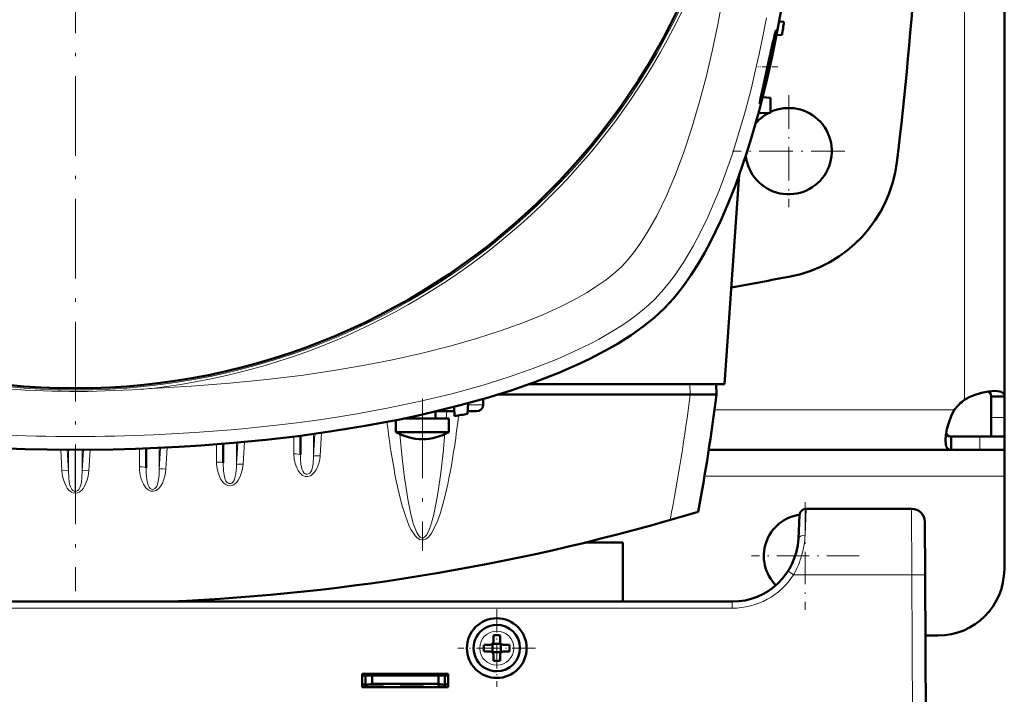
# Model space of a CAD drawing. Extents: x -1595 to 1972, y -1674 to 620.
# Tile 13 of 55: x 303 to 452, y -1335 to -1233. Entities that reach past the tile are written whole.
import ezdxf

# ---------------------------------------------------------------- set-up
doc = ezdxf.new("R2010")
doc.units = 0
doc.linetypes.add('DASHDOT', pattern=[18.5, 12, -3, 0.5, -3])

msp = doc.modelspace()

# ---------------------------------------------------------------- linework, layer by layer
at = {"color": 7, "linetype": 'DASHDOT', "lineweight": 18}
for p, q in [((311.56, -1056.92), (311.56, -1319.51)), ((363.86, -1290.5), (363.86, -1313.44))]:
    msp.add_line(p, q, dxfattribs=at)
at = {"color": 7, "lineweight": 18}
for p, q in [((445.57, -1192.21), (445.57, -1290.68)), ((404.17, -1288.31), (404.21, -1289.91)), ((367.53, -1292.41), (367.44, -1293.52)), ((370.73, -1291.44), (373.04, -1291.44)), ((444.03, -1292.21), (407.9, -1292.21)), ((451.57, -1293.35), (449.57, -1293.35)), ((352.27, -1295.19), (351.89, -1295.24)), ((344.47, -1298.83), (344.47, -1296.23)), ((347.66, -1295.8), (347.46, -1299.17)), ((347.46, -1295.83), (347.46, -1299.17)), ((348.66, -1295.66), (348.46, -1299.12)), ((447.87, -1298.21), (447.87, -1296.21)), ((309.35, -1298.21), (309.53, -1301.37)), ((310.34, -1298.21), (310.52, -1301.42)), ((310.52, -1298.21), (310.52, -1301.42)), ((311.53, -1304.47), (311.53, -1298.21)), ((311.58, -1304.47), (311.59, -1298.21)), ((312.78, -1298.21), (312.59, -1301.42)), ((312.59, -1298.21), (312.59, -1301.42)), ((313.77, -1298.21), (313.58, -1301.37)), ((321.22, -1300.8), (321.22, -1298.05)), ((324.4, -1297.92), (324.21, -1301.17)), ((324.21, -1297.93), (324.21, -1301.17)), ((325.4, -1297.87), (325.21, -1301.12)), ((332.84, -1300.06), (332.84, -1297.4)), ((336.03, -1297.13), (335.84, -1300.42)), ((335.84, -1297.15), (335.84, -1300.42)), ((337.03, -1297.04), (336.83, -1300.37)), ((348.45, -1299.17), (348.46, -1299.12)), ((361.25, -1302.99), (361.23, -1302.83)), ((451.57, -1302.21), (406.37, -1302.21)), ((311.53, -1304.47), (311.58, -1304.47)), ((421.54, -1311.08), (421.72, -1307.1)), ((437.64, -1317.05), (437.59, -1307.1)), ((362.16, -1308.06), (362.12, -1307.9)), ((437.64, -1317.05), (419.8, -1317.05)), ((437.64, -1317.05), (438.07, -1399.1)), ((410.55, -1322.1), (212.57, -1322.1)), ((410.55, -1321.1), (410.55, -1322.1)), ((375.05, -1325.53), (375.07, -1325.53)), ((372.5, -1328.12), (372.5, -1328.1)), ((377.64, -1328.07), (377.64, -1328.1)), ((375.09, -1330.67), (375.07, -1330.67))]:
    msp.add_line(p, q, dxfattribs=at)
at = {"color": 7, "lineweight": 50}
for p, q in [((451.57, -1196.78), (451.57, -1290.18)), ((418.36, -1233.71), (417.64, -1233.69)), ((418.07, -1235.71), (417.24, -1235.74)), ((415.14, -1245.1), (416.33, -1245.17)), ((416.33, -1247.42), (416.33, -1245.17)), ((414.51, -1247.51), (416.33, -1247.42)), ((411.61, -1256.79), (409.4, -1288.31)), ((409.4, -1288.31), (379.99, -1288.31)), ((408.16, -1288.31), (408.21, -1289.91)), ((373.01, -1290.56), (373.04, -1291.44)), ((404.21, -1289.91), (375.17, -1289.91)), ((404.21, -1289.91), (404.24, -1289.91)), ((404.24, -1289.91), (408.21, -1289.91)), ((449.57, -1290.18), (449.57, -1293.35)), ((451.57, -1290.18), (449.57, -1290.18)), ((451.57, -1290.18), (451.57, -1293.35)), ((365.86, -1293.52), (365.86, -1292.44)), ((365.95, -1292.41), (368.15, -1292.41)), ((368.66, -1292.41), (368.15, -1292.41)), ((368.68, -1293.16), (368.63, -1291.75)), ((370.74, -1291.2), (370.68, -1292.79)), ((371.96, -1292.41), (370.69, -1292.41)), ((359.86, -1295.54), (359.86, -1293.75)), ((367.15, -1293.52), (361, -1293.52)), ((361.86, -1293.52), (361.86, -1293.34)), ((367.86, -1293.52), (367.15, -1293.52)), ((367.86, -1295.54), (367.86, -1293.52)), ((449.57, -1293.35), (449.57, -1296.21)), ((451.57, -1293.35), (451.57, -1296.21)), ((345.47, -1296.1), (345.47, -1298.95)), ((361.58, -1295.54), (359.86, -1295.54)), ((367.15, -1295.54), (361.58, -1295.54)), ((367.15, -1295.54), (367.86, -1295.54)), ((443.54, -1298.21), (443.54, -1296.21)), ((447.87, -1296.21), (443.54, -1296.21)), ((451.57, -1296.21), (447.87, -1296.21)), ((451.57, -1296.21), (449.57, -1296.21)), ((451.57, -1298.21), (451.57, -1296.21)), ((322.22, -1298.01), (322.22, -1300.92)), ((333.84, -1297.32), (333.84, -1300.18)), ((443.54, -1298.21), (407.02, -1298.21)), ((447.87, -1298.21), (443.54, -1298.21)), ((451.57, -1298.21), (447.87, -1298.21)), ((451.57, -1298.21), (451.57, -1302.21)), ((451.57, -1302.21), (451.57, -1316.21)), ((437.59, -1307.1), (421.72, -1307.1)), ((420.72, -1308.05), (420.54, -1311.63)), ((439.59, -1309.09), (439.64, -1317.05)), ((394.07, -1312.21), (388.34, -1312.21)), ((394.07, -1321.1), (394.07, -1312.21)), ((440.07, -1399.1), (439.64, -1317.05)), ((410.55, -1321.1), (212.57, -1321.1)), ((374.57, -1326.18), (374.57, -1327.1)), ((375.57, -1327.1), (375.57, -1326.18)), ((441.57, -1326.21), (439.68, -1326.21)), ((373.15, -1327.6), (374.07, -1327.6)), ((374.43, -1327.46), (374.42, -1327.45)), ((374.43, -1327.46), (374.43, -1328.73)), ((375.71, -1327.46), (374.43, -1327.46)), ((375.72, -1327.45), (375.71, -1327.46)), ((375.71, -1327.46), (375.71, -1328.73)), ((376.99, -1327.6), (376.07, -1327.6)), ((373.15, -1328.6), (374.07, -1328.6)), ((374.43, -1328.73), (374.42, -1328.74)), ((374.43, -1328.73), (375.71, -1328.73)), ((374.57, -1329.1), (374.57, -1330.02)), ((375.57, -1329.1), (375.57, -1330.02)), ((375.71, -1328.73), (375.72, -1328.74)), ((376.99, -1328.6), (376.07, -1328.6)), ((354.77, -1334), (354.77, -1332)), ((354.77, -1332), (367.77, -1332)), ((354.77, -1332.21), (367.77, -1332.21)), ((355.27, -1332.21), (355.27, -1333.66)), ((356.27, -1333.49), (356.27, -1332.21)), ((366.27, -1332.21), (366.27, -1333.49)), ((367.27, -1332.21), (367.27, -1333.66)), ((367.77, -1332), (367.77, -1334)), ((354.77, -1333.6), (355.27, -1333.6)), ((367.77, -1334), (354.77, -1334)), ((355.27, -1333.66), (356.27, -1333.49)), ((355.27, -1334), (355.27, -1333.66)), ((356.27, -1333.6), (355.6, -1333.6)), ((356.27, -1333.49), (366.27, -1333.49)), ((358.02, -1333.6), (356.27, -1333.6)), ((358.02, -1333.49), (358.02, -1333.6)), ((358.02, -1333.49), (358.02, -1333.6)), ((358.02, -1333.49), (358.02, -1333.6)), ((358.02, -1333.6), (358.02, -1333.49)), ((358.02, -1333.49), (358.02, -1333.6)), ((360.52, -1333.6), (360.52, -1333.49)), ((362.27, -1333.6), (360.52, -1333.6)), ((364.02, -1333.6), (362.27, -1333.6)), ((364.02, -1333.49), (364.02, -1333.6)), ((364.02, -1333.49), (364.02, -1333.6)), ((364.02, -1333.49), (364.02, -1333.6)), ((364.02, -1333.49), (364.02, -1333.6)), ((364.02, -1333.49), (364.02, -1333.6)), ((364.02, -1333.49), (364.02, -1333.6)), ((364.02, -1333.49), (364.02, -1333.6)), ((366.27, -1333.49), (367.27, -1333.66)), ((366.93, -1333.6), (366.27, -1333.6)), ((366.27, -1333.6), (366.27, -1334)), ((367.27, -1333.6), (367.77, -1333.6)), ((367.27, -1333.66), (367.27, -1334)), ((367.74, -1334), (367.74, -1333.6))]:
    msp.add_line(p, q, dxfattribs=at)
at = {"color": 7, "linetype": 'DASHDOT', "lineweight": 18, "ltscale": 0.076288}
msp.add_line((417.45, -1240.52), (414.4, -1240.52), dxfattribs=at)
at = {"color": 7, "linetype": 'DASHDOT', "lineweight": 18, "ltscale": 0.422498}
msp.add_line((419.07, -1244.77), (419.07, -1261.66), dxfattribs=at)
at = {"color": 7, "linetype": 'DASHDOT', "lineweight": 18, "ltscale": 0.422501}
msp.add_line((427.52, -1253.21), (410.62, -1253.21), dxfattribs=at)
at = {"color": 7, "linetype": 'DASHDOT', "lineweight": 18, "ltscale": 0.40625}
for p, q in [((421.57, -1306.09), (421.57, -1322.34)), ((429.69, -1314.21), (413.44, -1314.21))]:
    msp.add_line(p, q, dxfattribs=at)
at = {"color": 7, "linetype": 'DASHDOT', "lineweight": 18, "ltscale": 0.292499}
msp.add_line((375.07, -1322.25), (375.07, -1333.95), dxfattribs=at)
at = {"color": 7, "linetype": 'DASHDOT', "lineweight": 18, "ltscale": 0.2925}
msp.add_line((380.92, -1328.1), (369.22, -1328.1), dxfattribs=at)
at = {"color": 7, "linetype": 'DASHDOT', "lineweight": 18, "ltscale": 0.003525}
for p, q in [((356.27, -1333.47), (356.27, -1333.61)), ((362.27, -1333.47), (362.27, -1333.61))]:
    msp.add_line(p, q, dxfattribs=at)
at = {"color": 7, "lineweight": 50}
for points in [[(421.56, -1188.21), (421.49, -1194.46), (421.28, -1200.67), (420.94, -1206.85), (420.45, -1212.97), (419.82, -1219.02), (419.45, -1222.1), (419.03, -1225.15), (418.6, -1228.03), (418.13, -1230.88), (417.4, -1234.96), (416.58, -1238.97), (415.68, -1242.92)], [(415.11, -1244.77), (415.52, -1243.23), (416.27, -1240.09), (416.8, -1237.5), (417.14, -1235.46), (417.18, -1235.07), (417.18, -1235.03), (417.18, -1235.02), (417.17, -1235.02), (417.17, -1235.02), (417.17, -1235.02)], [(417.17, -1235.02), (417.17, -1235.02), (417.16, -1235.02), (417.14, -1235.06), (417.03, -1235.43)], [(416.75, -1236.61), (415.73, -1241.16), (415.2, -1243.52), (414.81, -1245.26), (414.7, -1245.86), (414.68, -1246)], [(415.68, -1242.92), (414.61, -1247.12), (413.41, -1251.33), (412.75, -1253.42), (412.06, -1255.49), (411.08, -1258.24), (410.01, -1260.94), (408.87, -1263.58)], [(414.69, -1246.01), (414.69, -1246.01), (414.7, -1246.01), (414.71, -1245.99), (414.8, -1245.77)], [(408.87, -1263.58), (408.11, -1265.22), (407.27, -1266.9), (406.43, -1268.47), (405.53, -1270.03), (404.37, -1271.86), (403.11, -1273.64), (401.75, -1275.35), (401.03, -1276.16), (400.28, -1276.94)], [(400.28, -1276.94), (398.79, -1278.32), (397.13, -1279.66), (395.32, -1280.95), (393.37, -1282.18), (392.02, -1282.97), (390.61, -1283.73), (389.12, -1284.5), (387.57, -1285.23), (384.41, -1286.62), (380.9, -1287.99), (377.24, -1289.26), (373.45, -1290.43), (369.56, -1291.51), (365.56, -1292.51), (363.02, -1293.08), (360.45, -1293.63), (355.23, -1294.62), (349.92, -1295.48), (345.13, -1296.14), (340.28, -1296.71), (335.4, -1297.19), (330.48, -1297.57), (327.22, -1297.78), (323.95, -1297.94), (320.61, -1298.07), (317.26, -1298.16), (310.63, -1298.21), (304.02, -1298.11), (297.43, -1297.86)], [(450.14, -1289.34), (449.2, -1289.41), (448.14, -1289.63), (447.03, -1289.99), (446.29, -1290.3), (445.57, -1290.68)], [(449.57, -1290.18), (449.52, -1289.85), (449.38, -1289.59), (449.13, -1289.42)], [(451.57, -1290.18), (451.55, -1290), (451.49, -1289.83), (451.4, -1289.69), (451.26, -1289.58), (451.08, -1289.48), (450.87, -1289.41), (450.53, -1289.36), (450.14, -1289.34)], [(444.03, -1292.21), (443.55, -1293.16), (443.18, -1294.14), (442.91, -1295.11), (442.74, -1296.03), (442.69, -1296.79)], [(442.69, -1296.79), (442.75, -1297.44), (442.82, -1297.7), (442.93, -1297.91), (443.07, -1298.06), (443.23, -1298.16), (443.54, -1298.21)], [(442.78, -1295.78), (442.94, -1296.02), (443.2, -1296.17), (443.54, -1296.21)]]:
    msp.add_lwpolyline(points, dxfattribs=at)
at = {"color": 7, "lineweight": 18}
for points in [[(399.18, -1262.94), (399.9, -1261.51), (400.6, -1260.03), (401.32, -1258.4), (402.01, -1256.71), (403.27, -1253.35), (404.49, -1249.7), (405.6, -1245.94), (406.62, -1242.08), (407.55, -1238.14), (408.38, -1234.14), (409.3, -1229.12), (410.1, -1224.03), (410.51, -1221.04), (410.87, -1218.03), (411.5, -1211.98), (411.97, -1205.89), (412.31, -1199.77)], [(398.87, -1275.52), (399.92, -1274.4), (400.95, -1273.17), (401.94, -1271.85), (402.66, -1270.8), (403.37, -1269.72), (404.71, -1267.43), (405.82, -1265.33), (406.87, -1263.15), (407.86, -1260.89), (408.57, -1259.15), (409.25, -1257.38), (410.53, -1253.76), (411.58, -1250.46), (412.55, -1247.09), (413.44, -1243.67), (414.04, -1241.15), (414.61, -1238.6), (415.17, -1235.88), (415.7, -1233.13)], [(393.92, -1270.58), (394.79, -1269.63), (395.69, -1268.52), (396.59, -1267.28), (397.25, -1266.28), (397.91, -1265.21), (399.18, -1262.94)], [(323.11, -1288.97), (328.99, -1288.65), (334.84, -1288.2), (340.42, -1287.64), (345.95, -1286.95), (350.47, -1286.28), (354.95, -1285.52), (359.37, -1284.66), (363.83, -1283.67), (368.19, -1282.56), (372.03, -1281.46), (375.76, -1280.26), (379, -1279.08), (382.12, -1277.81), (384.74, -1276.61), (387.2, -1275.35), (388.59, -1274.55), (389.91, -1273.73), (391.56, -1272.59), (392.99, -1271.43), (393.92, -1270.58)], [(323.41, -1295.96), (329.59, -1295.62), (335.75, -1295.14), (341.87, -1294.52), (344.94, -1294.15), (348, -1293.73), (350.99, -1293.29), (353.96, -1292.8), (358.8, -1291.91), (363.59, -1290.91), (368.29, -1289.77), (370.66, -1289.14), (373, -1288.47), (375.21, -1287.8), (377.39, -1287.09), (380.83, -1285.87), (384.16, -1284.55), (385.82, -1283.83), (387.45, -1283.07), (388.94, -1282.34), (390.39, -1281.58), (392.77, -1280.2), (393.92, -1279.47), (395.02, -1278.72), (396.05, -1277.97), (397.03, -1277.19), (397.98, -1276.37), (398.87, -1275.52)], [(354.19, -1294.8), (353.88, -1294.89), (353.24, -1295.03), (352.27, -1295.19)], [(361.23, -1302.83), (360.82, -1299.48), (360.47, -1295.86)], [(367.02, -1298.2), (366.64, -1301.68), (366.19, -1304.81), (365.95, -1306.18)], [(344.47, -1298.83), (344.52, -1299.56), (344.67, -1300.27), (344.93, -1300.96), (345.12, -1301.32), (345.36, -1301.65), (345.54, -1301.85), (345.75, -1302.02), (345.96, -1302.14), (346.18, -1302.22), (346.4, -1302.26), (346.62, -1302.25)], [(345.47, -1298.95), (345.48, -1299.56), (345.56, -1300.39), (345.63, -1300.82), (345.75, -1301.25), (345.84, -1301.45), (345.99, -1301.67), (346.18, -1301.83), (346.35, -1301.9), (346.52, -1301.91), (346.72, -1301.85), (346.89, -1301.73), (347.03, -1301.56), (347.14, -1301.37), (347.25, -1301.03), (347.31, -1300.81), (347.38, -1300.35), (347.46, -1299.17)], [(347.22, -1302), (347.57, -1301.66), (347.85, -1301.26), (348.12, -1300.68), (348.31, -1300.08), (348.4, -1299.63), (348.45, -1299.17)], [(347.46, -1299.17), (347.49, -1299.16), (347.57, -1299.13), (347.73, -1299.12), (348.1, -1299.11), (348.46, -1299.12)], [(310.52, -1301.42), (310.5, -1301.41), (310.41, -1301.38), (310.23, -1301.36), (309.53, -1301.37)], [(310.83, -1304.52), (310.56, -1304.28), (310.34, -1304), (310.16, -1303.7), (309.95, -1303.26), (309.77, -1302.73), (309.63, -1302.18), (309.53, -1301.37)], [(312.29, -1304.52), (312.55, -1304.28), (312.77, -1304), (312.95, -1303.7), (313.16, -1303.26), (313.35, -1302.73), (313.48, -1302.18), (313.58, -1301.37)], [(312.59, -1301.42), (312.61, -1301.41), (312.7, -1301.38), (312.89, -1301.36), (313.58, -1301.37)], [(325.21, -1301.12), (325.09, -1301.97), (324.86, -1302.8), (324.68, -1303.24), (324.44, -1303.67), (324.13, -1304.05), (323.93, -1304.22), (323.7, -1304.36), (323.33, -1304.47), (322.94, -1304.44), (322.73, -1304.36), (322.53, -1304.24), (322.2, -1303.94), (322, -1303.67), (321.83, -1303.39), (321.65, -1303), (321.5, -1302.6), (321.3, -1301.77), (321.24, -1301.29), (321.22, -1300.8)], [(322.52, -1303.54), (322.37, -1302.99), (322.32, -1302.71), (322.24, -1301.67), (322.22, -1300.92)], [(324.21, -1301.17), (324.17, -1302.06), (324.06, -1303)], [(324.21, -1301.17), (324.23, -1301.16), (324.27, -1301.15), (324.49, -1301.11), (324.72, -1301.11), (325.21, -1301.12)], [(332.84, -1300.06), (332.85, -1300.42), (332.94, -1301.06), (333.09, -1301.69), (333.34, -1302.35), (333.5, -1302.67), (333.7, -1302.96), (333.94, -1303.23), (334.22, -1303.45), (334.55, -1303.59), (334.91, -1303.63), (335.27, -1303.55), (335.61, -1303.35), (335.89, -1303.08), (336.12, -1302.77), (336.3, -1302.43), (336.46, -1302.09), (336.7, -1301.28), (336.83, -1300.41), (336.83, -1300.37)], [(333.84, -1300.18), (333.89, -1301.37), (333.97, -1302.02), (334.07, -1302.49), (334.15, -1302.71), (334.26, -1302.93), (334.41, -1303.12), (334.59, -1303.25), (334.76, -1303.31), (334.93, -1303.31), (335.12, -1303.24), (335.29, -1303.1), (335.42, -1302.93), (335.53, -1302.73), (335.62, -1302.44), (335.74, -1301.83), (335.83, -1300.76), (335.84, -1300.42)], [(335.84, -1300.42), (335.86, -1300.4), (335.95, -1300.38), (336.1, -1300.36), (336.83, -1300.37)], [(311.53, -1304.47), (311.36, -1304.44), (311.2, -1304.37), (311.04, -1304.21), (310.91, -1304.01), (310.81, -1303.8), (310.74, -1303.57), (310.64, -1303.09), (310.57, -1302.39), (310.52, -1301.42)], [(311.58, -1304.47), (311.75, -1304.44), (311.91, -1304.37), (312.08, -1304.21), (312.21, -1304.01), (312.3, -1303.8), (312.38, -1303.57), (312.47, -1303.09), (312.54, -1302.39), (312.59, -1301.42)], [(323.04, -1304.15), (322.84, -1304.03), (322.68, -1303.85), (322.52, -1303.54)], [(323.71, -1303.92), (323.53, -1304.07), (323.33, -1304.16), (323.18, -1304.18), (323.04, -1304.15)], [(324.06, -1303), (323.96, -1303.43), (323.88, -1303.64), (323.71, -1303.92)], [(361.3, -1308.19), (360.78, -1306.51), (360.35, -1304.83), (359.97, -1303.12)], [(362.12, -1307.9), (361.66, -1305.64), (361.25, -1302.99)], [(311.56, -1304.76), (311.25, -1304.72), (310.96, -1304.6), (310.83, -1304.52)], [(311.56, -1304.76), (311.87, -1304.72), (312.15, -1304.6), (312.29, -1304.52)], [(367.11, -1305.85), (366.81, -1306.94), (366.47, -1308.02), (366.08, -1309.09), (365.61, -1310.13), (365.22, -1310.8), (364.99, -1311.12), (364.72, -1311.41), (364.38, -1311.66), (364.11, -1311.78), (363.76, -1311.8), (363.43, -1311.71), (363.21, -1311.58), (363.01, -1311.42), (362.79, -1311.2), (362.6, -1310.95), (362.36, -1310.59), (362.14, -1310.22), (361.83, -1309.55), (361.55, -1308.88), (361.3, -1308.19)], [(365.95, -1306.18), (365.54, -1308.16), (365.25, -1309.24), (365.1, -1309.72), (364.79, -1310.51), (364.47, -1311.09), (364.25, -1311.34), (364.03, -1311.48), (363.89, -1311.52), (363.74, -1311.5), (363.53, -1311.39), (363.32, -1311.18), (363.01, -1310.68), (362.85, -1310.33)], [(362.85, -1310.33), (362.49, -1309.34), (362.16, -1308.06)]]:
    msp.add_lwpolyline(points, dxfattribs=at)
msp.add_circle((311.56, -1188.21), 101, dxfattribs=at)
at = {"color": 7, "lineweight": 50}
for centre, radius in [((311.56, -1188.21), 100.74), ((375.07, -1328.1), 4.5)]:
    msp.add_circle(centre, radius, dxfattribs=at)
for centre, radius, start, end in [((-110.58, -1188.21), 550, 353.0365, 359.5833), ((96.56, -1188.21), 325, 351.5959, 351.9522), ((461.51, -1246.62), 45.87, 165.8814, 167.3994), ((394.97, -1239.17), 20.9, 341.5709, 344.4634), ((414.7, -1246), 0.0181, 165.2469, 232.7118), ((419.07, -1253.21), 6.5, 185.9732, 114.8626), ((419.07, -1253.21), 6.5, 117.0985, 140.0431), ((415.51, -1252.47), 20, 280.9844, 353.0365), ((311.57, -716.96), 565.5, 280.0676, 280.9844), ((85.92, -1248.02), 325, 349.4417, 352.5926), ((449.69, -1296.34), 7, 126.0861, 143.9183), ((311.56, -973.21), 325, 280.1234, 280.4818), ((363.86, -1288.61), 8, 240, 270), ((363.86, -1288.61), 8, 270, 300), ((421.72, -1308.1), 1, 90, 177), ((437.59, -1309.1), 2, 0.3, 90), ((311.56, -996.41), 325, 272.5126, 286.7861), ((421.57, -1314.21), 6.25, 97.7233, 224.8929), ((410.55, -1311.1), 10, 270, 357.0001), ((441.57, -1316.21), 10, 270, 360), ((375.07, -1328.1), 3.5, 90.5294, 270.5294), ((375.07, -1328.1), 3.5, 270.5294, 90.5294), ((375.07, -1343.27), 17.1, 89.9978, 91.6733), ((375.07, -1343.27), 17.1, 88.3267, 90.0022), ((390.24, -1328.1), 17.1, 178.3267, 180.0022), ((390.28, -1328.1), 17.14, 179.9996, 181.6715), ((374.07, -1327.1), 0.5, 270, 360), ((376.07, -1327.1), 0.5, 180, 270), ((359.9, -1328.1), 17.1, 359.9978, 1.6733), ((359.86, -1328.1), 17.14, 358.3285, 0.0004), ((374.07, -1329.1), 0.5, 0, 90), ((376.07, -1329.1), 0.5, 90, 180), ((375.07, -1312.89), 17.13, 268.3286, 271.6729)]:
    msp.add_arc(centre, radius, start, end, dxfattribs=at)
at = {"color": 7, "lineweight": 18}
for centre, radius, start, end in [((311.56, -1188.21), 101.41, 276.5424, 353.4568), ((311.56, -1141.91), 147.51, 265.5067, 273.8371), ((311.57, -1142.09), 147.33, 273.8374, 274.4937), ((85.92, -1248.5), 321, 349.1719, 352.5876), ((213.3, -1274.42), 157.13, 351.189, 353.1941), ((311.56, -972.05), 325.7, 276.7434, 277.1126), ((311.56, -1017.75), 278.46, 267.5597, 272.4396), ((176.38, -1278.96), 191.61, 354.2387, 354.9397), ((346.41, -1300.9), 1.36, 278.9694, 306.4815), ((313.9, -1304.43), 2.37, 180.966, 188.0005), ((309.21, -1304.43), 2.37, 351.9995, 359.034), ((408.02, -1310.43), 13.53, 344.6596, 357.2824), ((408.52, -1310.56), 13.01, 330.0886, 344.6192), ((410.55, -1311.09), 11, 270.0069, 327.2297), ((385.1, -1370.45), 63.69, 56.9791, 57.8765), ((375.07, -1328.1), 2.57, 90.5294, 180), ((375.07, -1328.1), 2.57, 0.5294, 90), ((375.07, -1328.1), 2.57, 180.5294, 270), ((375.07, -1328.1), 2.57, 270.5294, 0)]:
    msp.add_arc(centre, radius, start, end, dxfattribs=at)
for centre, major_axis, ratio, start_param, end_param in [((368.15, -1291.41), (0, 1), 0.866025, 3.141593, 3.752854), ((363.56, -1250.86), (0.24, -60.87), 0.121427, 5.499933, 5.744375), ((344.47, -1296.2), (1, 0), 0.121869, 0.029596, 0.678029), ((344.47, -1298.95), (1, 0), 0.121869, 0, 1.570796), ((363.97, -1249.12), (-0.1, -62.68), 0.121204, 0.439156, 0.663903), ((321.22, -1300.92), (1, 0), 0.121869, 0, 1.570796), ((332.84, -1300.18), (1, 0), 0.121869, 0, 1.570797), ((421.54, -1311.68), (0.999, -0.053), 0.602236, 1.602683, 3.141439), ((437.64, -1317.06), (-2, -0.01), 0.005236, 3.141593, 4.712362)]:
    msp.add_ellipse(centre, major_axis=major_axis, ratio=ratio, start_param=start_param, end_param=end_param, dxfattribs=at)
at = {"color": 7, "lineweight": 50}
msp.add_ellipse((371.88, -1291.41), major_axis=(1.14, -0.23), ratio=0.853683, start_param=4.943675, end_param=6.488291, dxfattribs=at)

doc.saveas('drawing.dxf')
